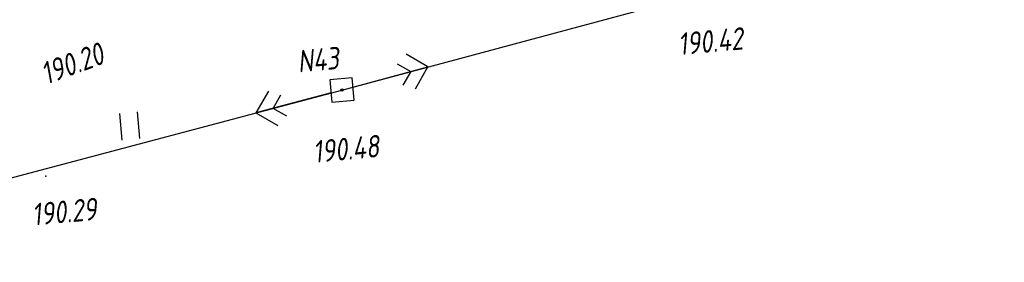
# Paper-space layout 'Лист3' of a CAD drawing. Header units: millimetres. Extents: x -693 to 411, y -3 to 286.
# Tile 4 of 20: x -446 to -357, y 154 to 176. Entities that reach past the tile are written whole.
import ezdxf

# ---------------------------------------------------------------- set-up
doc = ezdxf.new("R2010")
doc.units = ezdxf.units.MM
doc.linetypes.add('CONTI', pattern=[0])
for name, color, linetype in [('NAD_MDEFAULT', 7, 'CONTI'), ('PI_OTDEFAULT', 172, 'CONTI'), ('PI_TTDEFAULT', 5, 'CONTI'), ('SIT_LDEFAULT', 7, 'CONTI'), ('USLZNDEFAULT', 7, 'CONTI'), ('ZAPSKDEFAULT', 7, 'CONTI')]:
    doc.layers.add(name, color=color, linetype=linetype)
doc.styles.add('eskd', font='isocpeur.ttf', dxfattribs={"width": 1.2, "height": 2})

# ---------------------------------------------------------------- blocks, each defined once
blk = doc.blocks.new('BL_2011')
at = {"color": 0}
for p, q in [((0, 0), (0, 2.4)), ((1.6, 0), (1.6, 2.4))]:
    blk.add_line(p, q, dxfattribs=at)
blk = doc.blocks.new('BL_27')
at = {"color": 0}
for p, q in [((1, 1), (-1, 1)), ((-1, 1), (-1, -1)), ((1, -1), (1, 1)), ((-1, -1), (1, -1))]:
    blk.add_line(p, q, dxfattribs=at)
blk.add_circle((0, 0), 0.1, dxfattribs=at)

psp = doc.layouts.new('Лист3')

# ---------------------------------------------------------------- linework, layer by layer
at = {"layer": 'PI_TTDEFAULT', "color": 5}
for p in [(-416.818, 169.859, 190.476), (-443.426, 162.106, 190.286)]:
    psp.add_point(p, dxfattribs=at)
at = {"layer": 'SIT_LDEFAULT', "color": 7}
for p, q in [((-416.818, 169.859), (-357.286, 185.853)), ((-409.095, 171.931), (-411.05, 173.069)), ((-415.85, 170.119), (-409.095, 171.931)), ((-411.865, 172.224), (-410.637, 171.516)), ((-410.223, 169.974), (-409.095, 171.931)), ((-410.637, 171.516), (-411.344, 170.298)), ((-475.073, 154.377), (-416.818, 169.859)), ((-423.409, 169.765), (-424.548, 167.8)), ((-417.786, 169.6), (-424.548, 167.8)), ((-423.006, 168.214), (-422.298, 169.442)), ((-421.778, 167.506), (-423.006, 168.214)), ((-424.548, 167.8), (-422.591, 166.672))]:
    psp.add_line(p, q, dxfattribs=at)

# ---------------------------------------------------------------- block references
at = {"layer": 'USLZNDEFAULT', "color": 7, "rotation": 5.244115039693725}
psp.add_blockref('BL_27', (-416.818, 169.859), dxfattribs=at)
at = {"layer": 'ZAPSKDEFAULT', "color": 7, "rotation": 5.244115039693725}
psp.add_blockref('BL_2011', (-436.567, 165.351), dxfattribs=at)

# ---------------------------------------------------------------- texts
at = {"layer": 'NAD_MDEFAULT', "color": 7, "style": 'eskd', "oblique": 10, "width": 0.8}
psp.add_text('N43', height=2, rotation=5.24412, dxfattribs=at).set_placement((-420.722, 171.422))
at = {"layer": 'PI_OTDEFAULT', "color": 172, "style": 'eskd', "oblique": 10, "width": 0.8}
for s, rotation, p in [('190.42', 5.24412, (-386.525, 172.984)), ('190.20', 20.24412, (-443.405, 170.311)), ('190.48', 5.24412, (-419.336, 163.303)), ('190.29', 5.24412, (-444.592, 157.665))]:
    psp.add_text(s, height=2, rotation=rotation, dxfattribs=at).set_placement(p)

doc.saveas('drawing.dxf')
